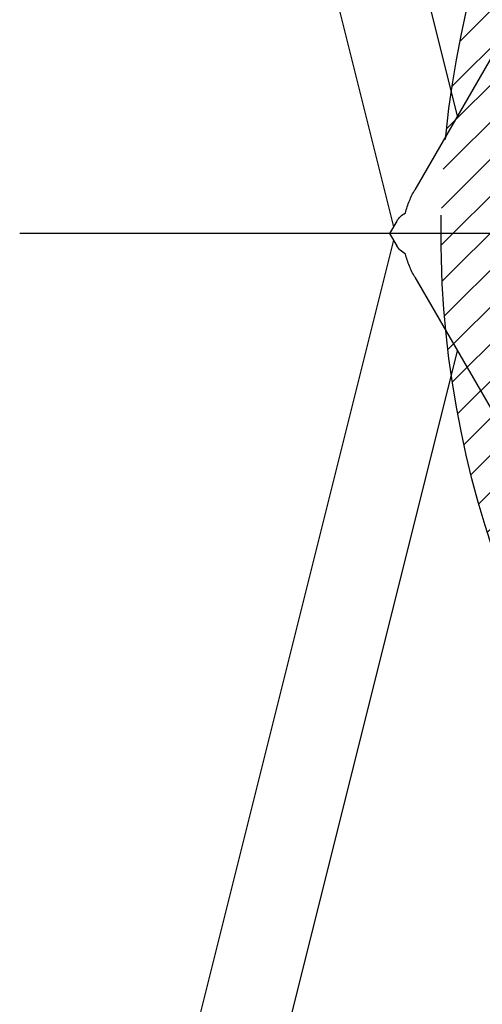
# Model space of a CAD drawing. Header units: millimetres. Extents: x -491 to 2059, y -393 to 795.
# Tile 252 of 256: x 803 to 860, y 418 to 538. Entities that reach past the tile are written whole.
import ezdxf

# ---------------------------------------------------------------- set-up
doc = ezdxf.new("R2010")
doc.units = ezdxf.units.MM
doc.header["$LTSCALE"] = 462.55
doc.linetypes.add('PHANTOM', pattern=[0.8, 0.45, -0.05, 0.1, -0.05, 0.1, -0.05])
doc.layers.get('0').update_dxf_attribs({"linetype": 'CONTINUOUS'})
for name, color, linetype in [('A2400201_ABL276', 7, 'CONTINUOUS'), ('A2410102_ABL277', 7, 'CONTINUOUS'), ('DEFAULT_3', 7, 'PHANTOM'), ('DR1SM11A1001_ABL212', 7, 'CONTINUOUS'), ('DR1SM11P1003_PBL213', 7, 'CONTINUOUS'), ('M2410102_PBL278', 7, 'CONTINUOUS'), ('위_8_VBL211', 7, 'CONTINUOUS')]:
    doc.layers.add(name, color=color, linetype=linetype)

# ---------------------------------------------------------------- blocks, each defined once
blk = doc.blocks.new('DR1SM11P1003_PBL213', base_point=(1489.09, 2262.13))
at = {"layer": 'DR1SM11P1003_PBL213', "color": 7}
for p, q in [((1075.9, 2658.83), (1174.56, 2264.17)), ((1194.13, 2298.06), (1109.93, 2634.85)), ((1279.28, 2445.54), (1181.09, 2275.47)), ((1175.55, 2265.89), (1173.39, 2262.13)), ((1174.56, 2260.09), (1075.9, 1865.43)), ((1173.39, 2262.13), (1175.55, 2258.38)), ((1204.79, 2262.13), (1173.39, 2262.13)), ((1181.09, 2248.79), (1279.28, 2078.72)), ((1109.93, 1889.41), (1194.13, 2226.21))]:
    blk.add_line(p, q, dxfattribs=at)
for points, knots in [([(1178.19, 2268.42), (1178.53, 2269.67), (1179.35, 2272.09), (1180.46, 2274.39), (1181.09, 2275.47)], [0, 0, 0, 0, 0.507329, 1, 1, 1, 1]), ([(1175.55, 2265.89), (1175.85, 2266.39), (1176.64, 2267.36), (1177.64, 2268.09), (1178.19, 2268.42)], [0, 0, 0, 0, 0.475467, 1, 1, 1, 1]), ([(1178.19, 2255.84), (1177.64, 2256.17), (1176.64, 2256.9), (1175.85, 2257.87), (1175.55, 2258.38)], [0, 0, 0, 0, 0.524533, 1, 1, 1, 1]), ([(1181.09, 2248.79), (1180.46, 2249.88), (1179.35, 2252.18), (1178.53, 2254.59), (1178.19, 2255.84)], [0, 0, 0, 0, 0.492671, 1, 1, 1, 1])]:
    blk.add_open_spline(points, degree=3, knots=knots, dxfattribs=at)
blk = doc.blocks.new('DR1SM11A1001_ABL212', base_point=(1489.09, 2262.13))
at = {"layer": 'DR1SM11P1003_PBL213'}
blk.add_blockref('DR1SM11P1003_PBL213', (1489.09, 2262.13), dxfattribs=at)
blk = doc.blocks.new('M2410102_PBL278', base_point=(3297.05, 4624.91))
at = {"layer": 'M2410102_PBL278', "color": 1}
blk.add_line((3297.05, 4624.91), (2868.4, 4624.91), dxfattribs=at)
blk = doc.blocks.new('A2410102_ABL277', base_point=(3297.05, 4624.91))
at = {"layer": 'M2410102_PBL278'}
blk.add_blockref('M2410102_PBL278', (3297.05, 4624.91), dxfattribs=at)
blk = doc.blocks.new('A2400201_ABL276', base_point=(3297.05, 4624.91))
at = {"layer": 'A2410102_ABL277'}
blk.add_blockref('A2410102_ABL277', (3297.05, 4624.91), dxfattribs=at)
blk = doc.blocks.new('위_8_VBL211', base_point=(1489.09, 2262.13))
at = {"layer": 'A2400201_ABL276'}
blk.add_blockref('A2400201_ABL276', (1489.09, 2262.13), dxfattribs=at)
at = {"layer": 'DR1SM11A1001_ABL212'}
blk.add_blockref('DR1SM11A1001_ABL212', (1489.09, 2262.13), dxfattribs=at)
blk = doc.blocks.new('EEEEE')
h = blk.add_hatch()
h.set_pattern_fill('XSEC0003', color=134, scale=8, angle=45, style=0, pattern_type=0)
h.set_pattern_definition([(45, (0, 0), (-5.656854, 5.656854), [])])
edge = h.paths.add_edge_path()
edge.add_arc((1489.089, 2262.131), 300, 0, 360)
at = {"layer": 'DEFAULT_3', "color": 2}
blk.add_circle((1489.089, 2262.131), 300, dxfattribs=at)
at = {"layer": '위_8_VBL211'}
blk.add_blockref('위_8_VBL211', (1489.089, 2262.131), dxfattribs=at)

msp = doc.modelspace()

# ---------------------------------------------------------------- block references
at = {"xscale": 0.4, "yscale": 0.4, "zscale": 0.4}
msp.add_blockref('EEEEE', (379.17, -392.53), dxfattribs=at)

doc.saveas('drawing.dxf')
